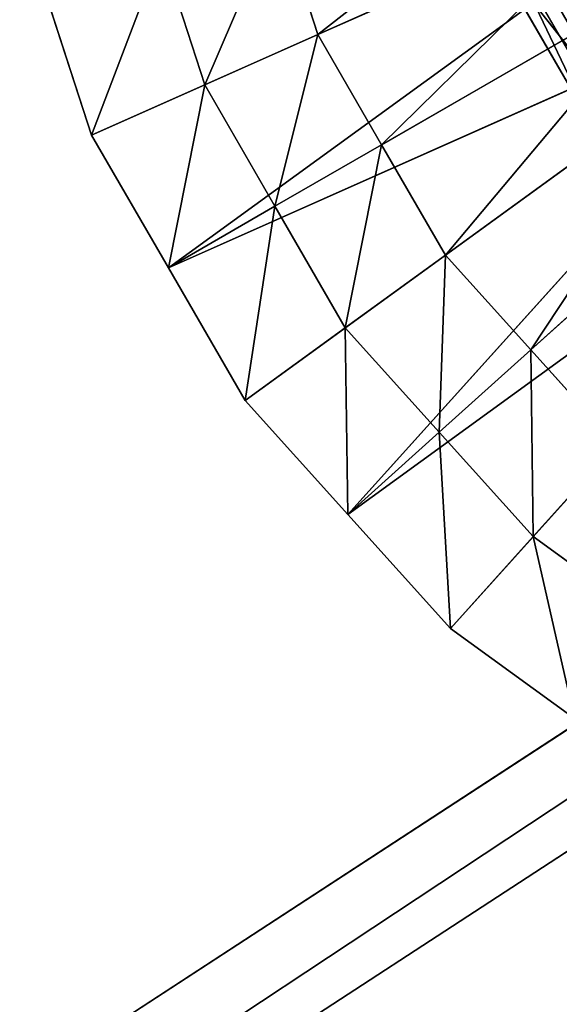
# Model space of a CAD drawing. Extents: x 0 to 31, y 0 to 21.2.
# Tile 223 of 256: x 12.3 to 13.5, y 8.8 to 11.1. Entities that reach past the tile are written whole.
import ezdxf

# ---------------------------------------------------------------- set-up
doc = ezdxf.new("R2010")
doc.units = 0
doc.header["$MEASUREMENT"] = 0
doc.layers.get('0').update_dxf_attribs({"color": 13, "linetype": 'CONTINUOUS'})
for name, color, linetype in [('CAST_IRON', 250, 'CONTINUOUS'), ('GALVANIZED_METAL', 252, 'CONTINUOUS'), ('STAINLESS_STEEL', 252, 'CONTINUOUS')]:
    doc.layers.add(name, color=color, linetype=linetype)

# ---------------------------------------------------------------- blocks, each defined once
blk = doc.blocks.new('NGM5058UC_TRADECAD_DXF')
at = {"layer": 'CAST_IRON', "color": 0}
for p, q in [((-1.9074, 0.24605, 0.63795), (-2.1499, 0.66605, 0.63795)), ((-2.1856, 0.65025, 0.63795), (-1.939, 0.22305, 0.63795)), ((-2.1856, 0.65025, 0.63795), (-1.939, 0.22305, 0.63795))]:
    blk.add_line(p, q, dxfattribs=at)
at = {"layer": 'GALVANIZED_METAL', "color": 0}
for p, q in [((14.216, 9.40775, -1.89865), (-14.3866, -9.24295, -1.89865)), ((14.216, 9.40775, -1.89865), (-14.3866, -9.24295, -1.89865)), ((-14.2165, -9.41305, -1.89865), (14.386, 9.23775, -1.89865)), ((-14.2165, -9.41305, -1.89865), (14.386, 9.23775, -1.89865))]:
    blk.add_line(p, q, dxfattribs=at)
at = {"layer": 'STAINLESS_STEEL', "color": 0}
for p, q in [((-3.1012, 0.20895, -0.33645), (-1.5506, 0.89935, -0.35665)), ((-3.1012, 0.20895, -0.33645), (-1.5506, 0.89935, -0.35665)), ((-2.9238, -0.09835, -0.33645), (-1.5506, 0.89935, -0.35665)), ((-2.9238, -0.09835, -0.33645), (-1.5506, 0.89935, -0.35665)), ((-2.5779, 0.44195, -0.04385), (-1.8343, 0.77305, -0.04385)), ((-2.5779, 0.44195, -0.04385), (-1.8343, 0.77305, -0.04385)), ((-2.669, 0.72245, -0.04385), (-2.5779, 0.44195, -0.04385)), ((-2.669, 0.72245, -0.04385), (-2.5779, 0.44195, -0.04385)), ((-2.8395, 0.32545, -0.19015), (-2.9399, 0.63445, -0.19015)), ((-2.8395, 0.32545, -0.19015), (-2.9399, 0.63445, -0.19015)), ((-1.3732, 0.59205, -0.35665), (-2.9238, -0.09835, -0.33645)), ((-1.3732, 0.59205, -0.35665), (-2.9238, -0.09835, -0.33645)), ((-2.7463, -0.40565, -0.33645), (-1.3732, 0.59205, -0.35665)), ((-2.7463, -0.40565, -0.33645), (-1.3732, 0.59205, -0.35665)), ((-2.5089, -0.66935, -0.33645), (-1.3732, 0.59205, -0.35665)), ((-2.5089, -0.66935, -0.33645), (-1.3732, 0.59205, -0.35665)), ((-2.4304, 0.18655, -0.04385), (-1.7293, 0.59125, -0.04385)), ((-2.4304, 0.18655, -0.04385), (-1.7293, 0.59125, -0.04385)), ((-3.2108, 0.54645, -0.33645), (-3.1012, 0.20895, -0.33645)), ((-3.2108, 0.54645, -0.33645), (-3.1012, 0.20895, -0.33645)), ((-2.8395, 0.32545, -0.19015), (-2.5779, 0.44195, -0.04385)), ((-2.8395, 0.32545, -0.19015), (-2.5779, 0.44195, -0.04385)), ((-2.5779, 0.44195, -0.04385), (-2.4304, 0.18655, -0.04385)), ((-2.5779, 0.44195, -0.04385), (-2.4304, 0.18655, -0.04385)), ((-2.2829, -0.06895, -0.04385), (-1.6244, 0.40945, -0.04385)), ((-2.2829, -0.06895, -0.04385), (-1.6244, 0.40945, -0.04385)), ((-3.1012, 0.20895, -0.33645), (-2.8395, 0.32545, -0.19015)), ((-3.1012, 0.20895, -0.33645), (-2.8395, 0.32545, -0.19015)), ((-2.6771, 0.04405, -0.19015), (-2.8395, 0.32545, -0.19015)), ((-2.6771, 0.04405, -0.19015), (-2.8395, 0.32545, -0.19015)), ((-1.1357, 0.32835, -0.35665), (-2.5089, -0.66935, -0.33645)), ((-1.1357, 0.32835, -0.35665), (-2.5089, -0.66935, -0.33645)), ((-2.2715, -0.93305, -0.33645), (-1.1357, 0.32835, -0.35665)), ((-2.2715, -0.93305, -0.33645), (-1.1357, 0.32835, -0.35665)), ((-2.0855, -0.28815, -0.04385), (-1.484, 0.25355, -0.04385)), ((-2.0855, -0.28815, -0.04385), (-1.484, 0.25355, -0.04385)), ((-3.1012, 0.20895, -0.33645), (-2.9238, -0.09835, -0.33645)), ((-3.1012, 0.20895, -0.33645), (-2.9238, -0.09835, -0.33645)), ((-2.6771, 0.04405, -0.19015), (-2.4304, 0.18655, -0.04385)), ((-2.6771, 0.04405, -0.19015), (-2.4304, 0.18655, -0.04385)), ((-2.4304, 0.18655, -0.04385), (-2.2829, -0.06895, -0.04385)), ((-2.4304, 0.18655, -0.04385), (-2.2829, -0.06895, -0.04385)), ((-2.9238, -0.09835, -0.33645), (-2.6771, 0.04405, -0.19015)), ((-2.9238, -0.09835, -0.33645), (-2.6771, 0.04405, -0.19015)), ((-2.5146, -0.23725, -0.19015), (-2.6771, 0.04405, -0.19015)), ((-2.5146, -0.23725, -0.19015), (-2.6771, 0.04405, -0.19015)), ((-2.5146, -0.23725, -0.19015), (-2.2829, -0.06895, -0.04385)), ((-2.5146, -0.23725, -0.19015), (-2.2829, -0.06895, -0.04385)), ((-2.2829, -0.06895, -0.04385), (-2.0855, -0.28815, -0.04385)), ((-2.2829, -0.06895, -0.04385), (-2.0855, -0.28815, -0.04385)), ((-2.9238, -0.09835, -0.33645), (-2.7463, -0.40565, -0.33645)), ((-2.9238, -0.09835, -0.33645), (-2.7463, -0.40565, -0.33645)), ((-2.7463, -0.40565, -0.33645), (-2.5146, -0.23725, -0.19015)), ((-2.7463, -0.40565, -0.33645), (-2.5146, -0.23725, -0.19015)), ((-2.2972, -0.47875, -0.19015), (-2.5146, -0.23725, -0.19015)), ((-2.2972, -0.47875, -0.19015), (-2.5146, -0.23725, -0.19015)), ((-2.2972, -0.47875, -0.19015), (-2.0855, -0.28815, -0.04385)), ((-2.2972, -0.47875, -0.19015), (-2.0855, -0.28815, -0.04385)), ((-2.0855, -0.28815, -0.04385), (-1.8882, -0.50735, -0.04385)), ((-2.0855, -0.28815, -0.04385), (-1.8882, -0.50735, -0.04385)), ((-2.7463, -0.40565, -0.33645), (-2.5089, -0.66935, -0.33645)), ((-2.7463, -0.40565, -0.33645), (-2.5089, -0.66935, -0.33645)), ((-2.5089, -0.66935, -0.33645), (-2.2972, -0.47875, -0.19015)), ((-2.5089, -0.66935, -0.33645), (-2.2972, -0.47875, -0.19015)), ((-2.0798, -0.72015, -0.19015), (-2.2972, -0.47875, -0.19015)), ((-2.0798, -0.72015, -0.19015), (-2.2972, -0.47875, -0.19015)), ((-2.0798, -0.72015, -0.19015), (-1.8882, -0.50735, -0.04385)), ((-2.0798, -0.72015, -0.19015), (-1.8882, -0.50735, -0.04385)), ((-2.5089, -0.66935, -0.33645), (-2.2715, -0.93305, -0.33645)), ((-2.5089, -0.66935, -0.33645), (-2.2715, -0.93305, -0.33645)), ((-2.2715, -0.93305, -0.33645), (-2.0798, -0.72015, -0.19015)), ((-2.2715, -0.93305, -0.33645), (-2.0798, -0.72015, -0.19015)), ((-1.817, -0.91115, -0.19015), (-2.0798, -0.72015, -0.19015)), ((-1.817, -0.91115, -0.19015), (-2.0798, -0.72015, -0.19015)), ((-2.2715, -0.93305, -0.33645), (-1.9844, -1.14155, -0.33645)), ((-2.2715, -0.93305, -0.33645), (-1.9844, -1.14155, -0.33645))]:
    blk.add_line(p, q, dxfattribs=at)
at = {"layer": 'CAST_IRON', "color": 0}
mesh = blk.add_polyface(dxfattribs=at)
corners = [(6.1889, 2.72605, -0.18725), (-6.4222, -4.78625, -0.18725), (-6.4489, 2.72605, -0.18725), (6.1622, -4.78625, -0.18725)]
mesh.append_faces([[corners[k] for k in face] for face in [(0, 1, 2), (1, 0, 3)]], dxfattribs={"vtx0": -1, "color": 0})
mesh = blk.add_polyface(dxfattribs=at)
corners = [(-0.0304, 1.60975, 0.77265), (-1.8814, 0.26495, 0.77265), (-2.1206, 0.67915, 0.77265)]
mesh.append_faces([[corners[k] for k in face] for face in [(0, 1, 2)]], dxfattribs={"color": 0})
mesh = blk.add_polyface(dxfattribs=at)
corners = [(-2.1856, 0.65025, 0.63795), (-1.8814, 0.26495, 0.77265), (-1.939, 0.22305, 0.63795), (-2.1206, 0.67915, 0.77265)]
mesh.append_faces([[corners[k] for k in face] for face in [(0, 1, 2), (1, 0, 3)]], dxfattribs={"vtx0": -1, "color": 0})
mesh = blk.add_polyface(dxfattribs=at)
corners = [(-1.939, 0.22305, 0.63795), (-2.1499, 0.66605, 0.63795), (-2.1856, 0.65025, 0.63795), (-1.9074, 0.24605, 0.63795)]
mesh.append_faces([[corners[k] for k in face] for face in [(0, 1, 2), (1, 0, 3)]], dxfattribs={"vtx0": -1, "color": 0})
at = {"layer": 'GALVANIZED_METAL', "color": 0}
mesh = blk.add_polyface(dxfattribs=at)
corners = [(-14.2165, -9.41305, -1.89865), (14.216, 9.40775, -1.89865), (-14.3866, -9.24295, -1.89865), (14.386, 9.23775, -1.89865)]
mesh.append_faces([[corners[k] for k in face] for face in [(0, 1, 2), (1, 0, 3)]], dxfattribs={"vtx0": -1, "color": 0})
mesh = blk.add_polyface(dxfattribs=at)
corners = [(14.216, 9.40775, -1.89865), (-14.2165, 9.40775, -1.89865), (-14.3866, -9.24295, -1.89865)]
mesh.append_faces([[corners[k] for k in face] for face in [(0, 1, 2)]], dxfattribs={"color": 0})
mesh = blk.add_polyface(dxfattribs=at)
corners = [(14.386, 9.23775, -1.89865), (-14.2165, -9.41305, -1.89865), (14.2159, -9.41295, -1.89865)]
mesh.append_faces([[corners[k] for k in face] for face in [(0, 1, 2)]], dxfattribs={"color": 0})
at = {"layer": 'STAINLESS_STEEL', "color": 0}
mesh = blk.add_polyface(dxfattribs=at)
corners = [(-1.8991, 0.97265, -0.04385), (-2.5779, 0.44195, -0.04385), (-2.669, 0.72245, -0.04385), (-1.8343, 0.77305, -0.04385)]
mesh.append_faces([[corners[k] for k in face] for face in [(0, 1, 2), (1, 0, 3)]], dxfattribs={"vtx0": -1, "color": 0})
mesh = blk.add_polyface(dxfattribs=at)
corners = [(-1.5506, 0.89935, -0.35665), (-3.2108, 0.54645, -0.33645), (-3.1012, 0.20895, -0.33645)]
mesh.append_faces([[corners[k] for k in face] for face in [(0, 1, 2)]], dxfattribs={"color": 0})
mesh = blk.add_polyface(dxfattribs=at)
corners = [(-1.5506, 0.89935, -0.35665), (-3.1012, 0.20895, -0.33645), (-2.9238, -0.09835, -0.33645)]
mesh.append_faces([[corners[k] for k in face] for face in [(0, 1, 2)]], dxfattribs={"color": 0})
mesh = blk.add_polyface(dxfattribs=at)
corners = [(-1.3732, 0.59205, -0.35665), (-1.5506, 0.89935, -0.35665), (-2.9238, -0.09835, -0.33645)]
mesh.append_faces([[corners[k] for k in face] for face in [(0, 1, 2)]], dxfattribs={"color": 0})
mesh = blk.add_polyface(dxfattribs=at)
corners = [(-1.8343, 0.77305, -0.04385), (-2.4304, 0.18655, -0.04385), (-2.5779, 0.44195, -0.04385), (-1.7293, 0.59125, -0.04385)]
mesh.append_faces([[corners[k] for k in face] for face in [(0, 1, 2), (1, 0, 3)]], dxfattribs={"vtx0": -1, "color": 0})
mesh = blk.add_polyface(dxfattribs=at)
corners = [(-2.669, 0.72245, -0.04385), (-2.8395, 0.32545, -0.19015), (-2.9399, 0.63445, -0.19015), (-2.5779, 0.44195, -0.04385)]
mesh.append_faces([[corners[k] for k in face] for face in [(0, 1, 2), (1, 0, 3)]], dxfattribs={"vtx0": -1, "color": 0})
mesh = blk.add_polyface(dxfattribs=at)
corners = [(-2.9399, 0.63445, -0.19015), (-3.1012, 0.20895, -0.33645), (-3.2108, 0.54645, -0.33645), (-2.8395, 0.32545, -0.19015)]
mesh.append_faces([[corners[k] for k in face] for face in [(0, 1, 2), (1, 0, 3)]], dxfattribs={"vtx0": -1, "color": 0})
mesh = blk.add_polyface(dxfattribs=at)
corners = [(-1.3732, 0.59205, -0.35665), (-2.9238, -0.09835, -0.33645), (-2.7463, -0.40565, -0.33645)]
mesh.append_faces([[corners[k] for k in face] for face in [(0, 1, 2)]], dxfattribs={"color": 0})
mesh = blk.add_polyface(dxfattribs=at)
corners = [(-1.3732, 0.59205, -0.35665), (-2.7463, -0.40565, -0.33645), (-2.5089, -0.66935, -0.33645)]
mesh.append_faces([[corners[k] for k in face] for face in [(0, 1, 2)]], dxfattribs={"color": 0})
mesh = blk.add_polyface(dxfattribs=at)
corners = [(-1.1357, 0.32835, -0.35665), (-1.3732, 0.59205, -0.35665), (-2.5089, -0.66935, -0.33645)]
mesh.append_faces([[corners[k] for k in face] for face in [(0, 1, 2)]], dxfattribs={"color": 0})
mesh = blk.add_polyface(dxfattribs=at)
corners = [(-1.7293, 0.59125, -0.04385), (-2.2829, -0.06895, -0.04385), (-2.4304, 0.18655, -0.04385), (-1.6244, 0.40945, -0.04385)]
mesh.append_faces([[corners[k] for k in face] for face in [(0, 1, 2), (1, 0, 3)]], dxfattribs={"vtx0": -1, "color": 0})
mesh = blk.add_polyface(dxfattribs=at)
corners = [(-2.5779, 0.44195, -0.04385), (-2.6771, 0.04405, -0.19015), (-2.8395, 0.32545, -0.19015), (-2.4304, 0.18655, -0.04385)]
mesh.append_faces([[corners[k] for k in face] for face in [(0, 1, 2), (1, 0, 3)]], dxfattribs={"vtx0": -1, "color": 0})
mesh = blk.add_polyface(dxfattribs=at)
corners = [(-1.6244, 0.40945, -0.04385), (-2.0855, -0.28815, -0.04385), (-2.2829, -0.06895, -0.04385), (-1.484, 0.25355, -0.04385)]
mesh.append_faces([[corners[k] for k in face] for face in [(0, 1, 2), (1, 0, 3)]], dxfattribs={"vtx0": -1, "color": 0})
mesh = blk.add_polyface(dxfattribs=at)
corners = [(-2.8395, 0.32545, -0.19015), (-2.9238, -0.09835, -0.33645), (-3.1012, 0.20895, -0.33645), (-2.6771, 0.04405, -0.19015)]
mesh.append_faces([[corners[k] for k in face] for face in [(0, 1, 2), (1, 0, 3)]], dxfattribs={"vtx0": -1, "color": 0})
mesh = blk.add_polyface(dxfattribs=at)
corners = [(-1.1357, 0.32835, -0.35665), (-2.5089, -0.66935, -0.33645), (-2.2715, -0.93305, -0.33645)]
mesh.append_faces([[corners[k] for k in face] for face in [(0, 1, 2)]], dxfattribs={"color": 0})
mesh = blk.add_polyface(dxfattribs=at)
corners = [(-1.1357, 0.32835, -0.35665), (-2.2715, -0.93305, -0.33645), (-1.9844, -1.14155, -0.33645)]
mesh.append_faces([[corners[k] for k in face] for face in [(0, 1, 2)]], dxfattribs={"color": 0})
mesh = blk.add_polyface(dxfattribs=at)
corners = [(-1.484, 0.25355, -0.04385), (-1.8882, -0.50735, -0.04385), (-2.0855, -0.28815, -0.04385), (-1.3435, 0.09755, -0.04385)]
mesh.append_faces([[corners[k] for k in face] for face in [(0, 1, 2), (1, 0, 3)]], dxfattribs={"vtx0": -1, "color": 0})
mesh = blk.add_polyface(dxfattribs=at)
corners = [(-2.4304, 0.18655, -0.04385), (-2.5146, -0.23725, -0.19015), (-2.6771, 0.04405, -0.19015), (-2.2829, -0.06895, -0.04385)]
mesh.append_faces([[corners[k] for k in face] for face in [(0, 1, 2), (1, 0, 3)]], dxfattribs={"vtx0": -1, "color": 0})
mesh = blk.add_polyface(dxfattribs=at)
corners = [(-2.6771, 0.04405, -0.19015), (-2.7463, -0.40565, -0.33645), (-2.9238, -0.09835, -0.33645), (-2.5146, -0.23725, -0.19015)]
mesh.append_faces([[corners[k] for k in face] for face in [(0, 1, 2), (1, 0, 3)]], dxfattribs={"vtx0": -1, "color": 0})
mesh = blk.add_polyface(dxfattribs=at)
corners = [(-2.2829, -0.06895, -0.04385), (-2.2972, -0.47875, -0.19015), (-2.5146, -0.23725, -0.19015), (-2.0855, -0.28815, -0.04385)]
mesh.append_faces([[corners[k] for k in face] for face in [(0, 1, 2), (1, 0, 3)]], dxfattribs={"vtx0": -1, "color": 0})
mesh = blk.add_polyface(dxfattribs=at)
corners = [(-2.5146, -0.23725, -0.19015), (-2.5089, -0.66935, -0.33645), (-2.7463, -0.40565, -0.33645), (-2.2972, -0.47875, -0.19015)]
mesh.append_faces([[corners[k] for k in face] for face in [(0, 1, 2), (1, 0, 3)]], dxfattribs={"vtx0": -1, "color": 0})
mesh = blk.add_polyface(dxfattribs=at)
corners = [(-2.0855, -0.28815, -0.04385), (-2.0798, -0.72015, -0.19015), (-2.2972, -0.47875, -0.19015), (-1.8882, -0.50735, -0.04385)]
mesh.append_faces([[corners[k] for k in face] for face in [(0, 1, 2), (1, 0, 3)]], dxfattribs={"vtx0": -1, "color": 0})
mesh = blk.add_polyface(dxfattribs=at)
corners = [(-2.2972, -0.47875, -0.19015), (-2.2715, -0.93305, -0.33645), (-2.5089, -0.66935, -0.33645), (-2.0798, -0.72015, -0.19015)]
mesh.append_faces([[corners[k] for k in face] for face in [(0, 1, 2), (1, 0, 3)]], dxfattribs={"vtx0": -1, "color": 0})
mesh = blk.add_polyface(dxfattribs=at)
corners = [(-1.8882, -0.50735, -0.04385), (-1.817, -0.91115, -0.19015), (-2.0798, -0.72015, -0.19015), (-1.6495, -0.68075, -0.04385)]
mesh.append_faces([[corners[k] for k in face] for face in [(0, 1, 2), (1, 0, 3)]], dxfattribs={"vtx0": -1, "color": 0})
mesh = blk.add_polyface(dxfattribs=at)
corners = [(-2.0798, -0.72015, -0.19015), (-1.9844, -1.14155, -0.33645), (-2.2715, -0.93305, -0.33645), (-1.817, -0.91115, -0.19015)]
mesh.append_faces([[corners[k] for k in face] for face in [(0, 1, 2), (1, 0, 3)]], dxfattribs={"vtx0": -1, "color": 0})
blk = doc.blocks.new('NGM5058UC_TRADECAD_DWG')
at = {"color": 0}
blk.add_blockref('NGM5058UC_TRADECAD_DXF', (15.5194, 10.62185, 1.89865), dxfattribs=at)

msp = doc.modelspace()

# ---------------------------------------------------------------- block references
at = {"color": 0}
msp.add_blockref('NGM5058UC_TRADECAD_DWG', (0, 0), dxfattribs=at)

doc.saveas('drawing.dxf')
